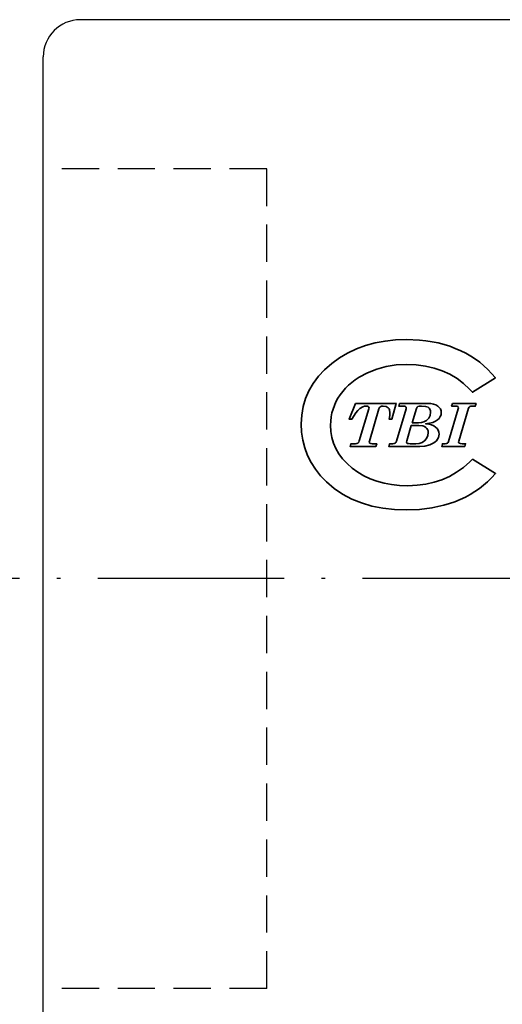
# Model space of a CAD drawing. Extents: x 10 to 498, y 35 to 158.
# Tile 3 of 7: x 66 to 79, y 51 to 77. Entities that reach past the tile are written whole.
import ezdxf

# ---------------------------------------------------------------- set-up
doc = ezdxf.new("R2010")
doc.units = 0
doc.header["$MEASUREMENT"] = 0
doc.linetypes.add('CL-5', pattern=[7.1, 5, -1, 0.1, -1])
doc.linetypes.add('HID-1', pattern=[1.5, 1, -0.5])
for name, color, linetype in [('CL', 1, 'CL-5'), ('HID', 2, 'HID-1'), ('layer 1', 7, 'CONTINUOUS'), ('OUT', 3, 'CONTINUOUS')]:
    doc.layers.add(name, color=color, linetype=linetype)

msp = doc.modelspace()

# ---------------------------------------------------------------- linework, layer by layer
at = {"layer": 'CL', "color": 0}
msp.add_line((116.112, 62.14), (65.132, 62.14), dxfattribs=at)
at = {"layer": 'HID', "color": 0}
for p, q in [((73.045, 73.14), (67.045, 73.14)), ((73.045, 51.14), (73.045, 73.14)), ((73.045, 51.14), (67.045, 51.14))]:
    msp.add_line(p, q, dxfattribs=at)
at = {"layer": 'layer 1', "color": 22, "lineweight": 35}
for points, knots in [([(78.567, 65.344), (78.567, 65.344), (78.493, 65.273), (78.493, 65.273), (78.493, 65.273), (78.493, 65.273), (78.321, 65.123), (78.321, 65.123), (78.321, 65.123), (78.321, 65.123), (78.139, 64.993), (78.139, 64.993), (78.139, 64.993), (78.139, 64.993), (77.947, 64.884), (77.947, 64.884), (77.947, 64.884), (77.947, 64.884), (77.746, 64.794), (77.746, 64.794), (77.746, 64.794), (77.746, 64.794), (77.533, 64.725), (77.533, 64.725), (77.533, 64.725), (77.533, 64.725), (77.311, 64.675), (77.311, 64.675), (77.311, 64.675), (77.311, 64.675), (77.076, 64.645), (77.076, 64.645), (77.076, 64.645), (77.076, 64.645), (76.831, 64.634), (76.831, 64.634), (76.831, 64.634), (76.831, 64.634), (76.607, 64.642), (76.607, 64.642), (76.607, 64.642), (76.607, 64.642), (76.394, 64.665), (76.394, 64.665), (76.394, 64.665), (76.394, 64.665), (76.191, 64.702), (76.191, 64.702), (76.191, 64.702), (76.191, 64.702), (76, 64.754), (76, 64.754), (76, 64.754), (76, 64.754), (75.819, 64.82), (75.819, 64.82), (75.819, 64.82), (75.819, 64.82), (75.647, 64.901), (75.647, 64.901), (75.647, 64.901), (75.647, 64.901), (75.486, 64.997), (75.486, 64.997), (75.486, 64.997), (75.486, 64.997), (75.335, 65.108), (75.335, 65.108), (75.335, 65.108), (75.335, 65.108), (75.198, 65.229), (75.198, 65.229), (75.198, 65.229), (75.198, 65.229), (75.08, 65.356), (75.08, 65.356), (75.08, 65.356), (75.08, 65.356), (74.981, 65.489), (74.981, 65.489), (74.981, 65.489), (74.981, 65.489), (74.901, 65.628), (74.901, 65.628), (74.901, 65.628), (74.901, 65.628), (74.839, 65.774), (74.839, 65.774), (74.839, 65.774), (74.839, 65.774), (74.794, 65.927), (74.794, 65.927), (74.794, 65.927), (74.794, 65.927), (74.768, 66.088), (74.768, 66.088), (74.768, 66.088), (74.768, 66.088), (74.758, 66.257), (74.758, 66.257), (74.758, 66.257), (74.758, 66.257), (74.763, 66.37), (74.763, 66.37), (74.763, 66.37), (74.763, 66.37), (74.775, 66.48), (74.775, 66.48), (74.775, 66.48), (74.775, 66.48), (74.794, 66.586), (74.794, 66.586), (74.794, 66.586), (74.794, 66.586), (74.822, 66.69), (74.822, 66.69), (74.822, 66.69), (74.822, 66.69), (74.858, 66.79), (74.858, 66.79), (74.858, 66.79), (74.858, 66.79), (74.902, 66.888), (74.902, 66.888), (74.902, 66.888), (74.902, 66.888), (74.954, 66.983), (74.954, 66.983), (74.954, 66.983), (74.954, 66.983), (75.014, 67.075), (75.014, 67.075), (75.014, 67.075), (75.014, 67.075), (75.082, 67.165), (75.082, 67.165), (75.082, 67.165), (75.082, 67.165), (75.156, 67.249), (75.156, 67.249), (75.156, 67.249), (75.156, 67.249), (75.238, 67.33), (75.238, 67.33), (75.238, 67.33), (75.238, 67.33), (75.326, 67.406), (75.326, 67.406), (75.326, 67.406), (75.326, 67.406), (75.421, 67.477), (75.421, 67.477), (75.421, 67.477), (75.421, 67.477), (75.524, 67.544), (75.524, 67.544), (75.524, 67.544), (75.524, 67.544), (75.75, 67.665), (75.75, 67.665), (75.75, 67.665), (75.75, 67.665), (75.996, 67.763), (75.996, 67.763), (75.996, 67.763), (75.996, 67.763), (76.253, 67.833), (76.253, 67.833), (76.253, 67.833), (76.253, 67.833), (76.521, 67.875), (76.521, 67.875), (76.521, 67.875), (76.521, 67.875), (76.8, 67.889), (76.8, 67.889), (76.8, 67.889), (76.8, 67.889), (77.056, 67.878), (77.056, 67.878), (77.056, 67.878), (77.056, 67.878), (77.301, 67.846), (77.301, 67.846), (77.301, 67.846), (77.301, 67.846), (77.533, 67.792), (77.533, 67.792), (77.533, 67.792), (77.533, 67.792), (77.754, 67.718), (77.754, 67.718), (77.754, 67.718), (77.754, 67.718), (77.961, 67.623), (77.961, 67.623), (77.961, 67.623), (77.961, 67.623), (78.152, 67.509), (78.152, 67.509), (78.152, 67.509), (78.152, 67.509), (78.327, 67.375), (78.327, 67.375), (78.327, 67.375), (78.327, 67.375), (78.488, 67.222), (78.488, 67.222), (78.488, 67.222), (78.488, 67.222), (78.562, 67.142), (78.562, 67.142), (78.562, 67.142), (78.562, 67.142), (79.178, 67.531), (79.178, 67.531), (79.178, 67.531), (79.178, 67.531), (79.077, 67.647), (79.077, 67.647), (79.077, 67.647), (79.077, 67.647), (78.978, 67.753), (78.978, 67.753), (78.978, 67.753), (78.978, 67.753), (78.872, 67.852), (78.872, 67.852), (78.872, 67.852), (78.872, 67.852), (78.761, 67.946), (78.761, 67.946), (78.761, 67.946), (78.761, 67.946), (78.642, 68.033), (78.642, 68.033), (78.642, 68.033), (78.642, 68.033), (78.517, 68.114), (78.517, 68.114), (78.517, 68.114), (78.517, 68.114), (78.386, 68.189), (78.386, 68.189), (78.386, 68.189), (78.386, 68.189), (78.248, 68.257), (78.248, 68.257), (78.248, 68.257), (78.248, 68.257), (78.104, 68.32), (78.104, 68.32), (78.104, 68.32), (78.104, 68.32), (77.955, 68.376), (77.955, 68.376), (77.955, 68.376), (77.955, 68.376), (77.801, 68.424), (77.801, 68.424), (77.801, 68.424), (77.801, 68.424), (77.643, 68.464), (77.643, 68.464), (77.643, 68.464), (77.643, 68.464), (77.482, 68.498), (77.482, 68.498), (77.482, 68.498), (77.482, 68.498), (77.316, 68.524), (77.316, 68.524), (77.316, 68.524), (77.316, 68.524), (77.146, 68.542), (77.146, 68.542), (77.146, 68.542), (77.146, 68.542), (76.793, 68.557), (76.793, 68.557), (76.793, 68.557), (76.793, 68.557), (76.502, 68.547), (76.502, 68.547), (76.502, 68.547), (76.502, 68.547), (76.221, 68.517), (76.221, 68.517), (76.221, 68.517), (76.221, 68.517), (75.952, 68.467), (75.952, 68.467), (75.952, 68.467), (75.952, 68.467), (75.694, 68.396), (75.694, 68.396), (75.694, 68.396), (75.694, 68.396), (75.449, 68.306), (75.449, 68.306), (75.449, 68.306), (75.449, 68.306), (75.215, 68.195), (75.215, 68.195), (75.215, 68.195), (75.215, 68.195), (74.995, 68.064), (74.995, 68.064), (74.995, 68.064), (74.995, 68.064), (74.787, 67.912), (74.787, 67.912), (74.787, 67.912), (74.787, 67.912), (74.597, 67.746), (74.597, 67.746), (74.597, 67.746), (74.597, 67.746), (74.432, 67.569), (74.432, 67.569), (74.432, 67.569), (74.432, 67.569), (74.291, 67.381), (74.291, 67.381), (74.291, 67.381), (74.291, 67.381), (74.176, 67.183), (74.176, 67.183), (74.176, 67.183), (74.176, 67.183), (74.085, 66.974), (74.085, 66.974), (74.085, 66.974), (74.085, 66.974), (74.021, 66.756), (74.021, 66.756), (74.021, 66.756), (74.021, 66.756), (73.982, 66.529), (73.982, 66.529), (73.982, 66.529), (73.982, 66.529), (73.969, 66.294), (73.969, 66.294), (73.969, 66.294), (73.969, 66.294), (73.98, 66.071), (73.98, 66.071), (73.98, 66.071), (73.98, 66.071), (74.011, 65.855), (74.011, 65.855), (74.011, 65.855), (74.011, 65.855), (74.064, 65.647), (74.064, 65.647), (74.064, 65.647), (74.064, 65.647), (74.139, 65.447), (74.139, 65.447), (74.139, 65.447), (74.139, 65.447), (74.234, 65.256), (74.234, 65.256), (74.234, 65.256), (74.234, 65.256), (74.35, 65.074), (74.35, 65.074), (74.35, 65.074), (74.35, 65.074), (74.487, 64.9), (74.487, 64.9), (74.487, 64.9), (74.487, 64.9), (74.644, 64.736), (74.644, 64.736), (74.644, 64.736), (74.644, 64.736), (74.853, 64.559), (74.853, 64.559), (74.853, 64.559), (74.853, 64.559), (75.08, 64.405), (75.08, 64.405), (75.08, 64.405), (75.08, 64.405), (75.324, 64.275), (75.324, 64.275), (75.324, 64.275), (75.324, 64.275), (75.586, 64.17), (75.586, 64.17), (75.586, 64.17), (75.586, 64.17), (75.865, 64.088), (75.865, 64.088), (75.865, 64.088), (75.865, 64.088), (76.16, 64.029), (76.16, 64.029), (76.16, 64.029), (76.16, 64.029), (76.472, 63.995), (76.472, 63.995), (76.472, 63.995), (76.472, 63.995), (76.8, 63.983), (76.8, 63.983), (76.8, 63.983), (76.8, 63.983), (76.801, 63.983), (76.801, 63.983), (76.801, 63.983), (76.801, 63.983), (77.147, 63.997), (77.147, 63.997), (77.147, 63.997), (77.147, 63.997), (77.478, 64.038), (77.478, 64.038), (77.478, 64.038), (77.478, 64.038), (77.794, 64.108), (77.794, 64.108), (77.794, 64.108), (77.794, 64.108), (77.946, 64.153), (77.946, 64.153), (77.946, 64.153), (77.946, 64.153), (78.094, 64.205), (78.094, 64.205), (78.094, 64.205), (78.094, 64.205), (78.236, 64.264), (78.236, 64.264), (78.236, 64.264), (78.236, 64.264), (78.373, 64.328), (78.373, 64.328), (78.373, 64.328), (78.373, 64.328), (78.504, 64.399), (78.504, 64.399), (78.504, 64.399), (78.504, 64.399), (78.63, 64.475), (78.63, 64.475), (78.63, 64.475), (78.63, 64.475), (78.75, 64.558), (78.75, 64.558), (78.75, 64.558), (78.75, 64.558), (78.863, 64.646), (78.863, 64.646), (78.863, 64.646), (78.863, 64.646), (78.971, 64.741), (78.971, 64.741), (78.971, 64.741), (78.971, 64.741), (79.073, 64.841), (79.073, 64.841), (79.073, 64.841), (79.073, 64.841), (79.185, 64.958), (79.185, 64.958), (79.185, 64.958), (79.185, 64.958), (78.567, 65.344), (78.567, 65.344)], [0, 0, 0, 0, 0.008475, 0.008475, 0.008475, 0.008475, 0.016949, 0.016949, 0.016949, 0.016949, 0.025424, 0.025424, 0.025424, 0.025424, 0.033898, 0.033898, 0.033898, 0.033898, 0.042373, 0.042373, 0.042373, 0.042373, 0.050847, 0.050847, 0.050847, 0.050847, 0.059322, 0.059322, 0.059322, 0.059322, 0.067797, 0.067797, 0.067797, 0.067797, 0.076271, 0.076271, 0.076271, 0.076271, 0.084746, 0.084746, 0.084746, 0.084746, 0.09322, 0.09322, 0.09322, 0.09322, 0.101695, 0.101695, 0.101695, 0.101695, 0.110169, 0.110169, 0.110169, 0.110169, 0.118644, 0.118644, 0.118644, 0.118644, 0.127119, 0.127119, 0.127119, 0.127119, 0.135593, 0.135593, 0.135593, 0.135593, 0.144068, 0.144068, 0.144068, 0.144068, 0.152542, 0.152542, 0.152542, 0.152542, 0.161017, 0.161017, 0.161017, 0.161017, 0.169492, 0.169492, 0.169492, 0.169492, 0.177966, 0.177966, 0.177966, 0.177966, 0.186441, 0.186441, 0.186441, 0.186441, 0.194915, 0.194915, 0.194915, 0.194915, 0.20339, 0.20339, 0.20339, 0.20339, 0.211864, 0.211864, 0.211864, 0.211864, 0.220339, 0.220339, 0.220339, 0.220339, 0.228814, 0.228814, 0.228814, 0.228814, 0.237288, 0.237288, 0.237288, 0.237288, 0.245763, 0.245763, 0.245763, 0.245763, 0.254237, 0.254237, 0.254237, 0.254237, 0.262712, 0.262712, 0.262712, 0.262712, 0.271186, 0.271186, 0.271186, 0.271186, 0.279661, 0.279661, 0.279661, 0.279661, 0.288136, 0.288136, 0.288136, 0.288136, 0.29661, 0.29661, 0.29661, 0.29661, 0.305085, 0.305085, 0.305085, 0.305085, 0.313559, 0.313559, 0.313559, 0.313559, 0.322034, 0.322034, 0.322034, 0.322034, 0.330508, 0.330508, 0.330508, 0.330508, 0.338983, 0.338983, 0.338983, 0.338983, 0.347458, 0.347458, 0.347458, 0.347458, 0.355932, 0.355932, 0.355932, 0.355932, 0.364407, 0.364407, 0.364407, 0.364407, 0.372881, 0.372881, 0.372881, 0.372881, 0.381356, 0.381356, 0.381356, 0.381356, 0.389831, 0.389831, 0.389831, 0.389831, 0.398305, 0.398305, 0.398305, 0.398305, 0.40678, 0.40678, 0.40678, 0.40678, 0.415254, 0.415254, 0.415254, 0.415254, 0.423729, 0.423729, 0.423729, 0.423729, 0.432203, 0.432203, 0.432203, 0.432203, 0.440678, 0.440678, 0.440678, 0.440678, 0.449153, 0.449153, 0.449153, 0.449153, 0.457627, 0.457627, 0.457627, 0.457627, 0.466102, 0.466102, 0.466102, 0.466102, 0.474576, 0.474576, 0.474576, 0.474576, 0.483051, 0.483051, 0.483051, 0.483051, 0.491525, 0.491525, 0.491525, 0.491525, 0.5, 0.5, 0.5, 0.5, 0.508475, 0.508475, 0.508475, 0.508475, 0.516949, 0.516949, 0.516949, 0.516949, 0.525424, 0.525424, 0.525424, 0.525424, 0.533898, 0.533898, 0.533898, 0.533898, 0.542373, 0.542373, 0.542373, 0.542373, 0.550847, 0.550847, 0.550847, 0.550847, 0.559322, 0.559322, 0.559322, 0.559322, 0.567797, 0.567797, 0.567797, 0.567797, 0.576271, 0.576271, 0.576271, 0.576271, 0.584746, 0.584746, 0.584746, 0.584746, 0.59322, 0.59322, 0.59322, 0.59322, 0.601695, 0.601695, 0.601695, 0.601695, 0.610169, 0.610169, 0.610169, 0.610169, 0.618644, 0.618644, 0.618644, 0.618644, 0.627119, 0.627119, 0.627119, 0.627119, 0.635593, 0.635593, 0.635593, 0.635593, 0.644068, 0.644068, 0.644068, 0.644068, 0.652542, 0.652542, 0.652542, 0.652542, 0.661017, 0.661017, 0.661017, 0.661017, 0.669492, 0.669492, 0.669492, 0.669492, 0.677966, 0.677966, 0.677966, 0.677966, 0.686441, 0.686441, 0.686441, 0.686441, 0.694915, 0.694915, 0.694915, 0.694915, 0.70339, 0.70339, 0.70339, 0.70339, 0.711864, 0.711864, 0.711864, 0.711864, 0.720339, 0.720339, 0.720339, 0.720339, 0.728814, 0.728814, 0.728814, 0.728814, 0.737288, 0.737288, 0.737288, 0.737288, 0.745763, 0.745763, 0.745763, 0.745763, 0.754237, 0.754237, 0.754237, 0.754237, 0.762712, 0.762712, 0.762712, 0.762712, 0.771186, 0.771186, 0.771186, 0.771186, 0.779661, 0.779661, 0.779661, 0.779661, 0.788136, 0.788136, 0.788136, 0.788136, 0.79661, 0.79661, 0.79661, 0.79661, 0.805085, 0.805085, 0.805085, 0.805085, 0.813559, 0.813559, 0.813559, 0.813559, 0.822034, 0.822034, 0.822034, 0.822034, 0.830508, 0.830508, 0.830508, 0.830508, 0.838983, 0.838983, 0.838983, 0.838983, 0.847458, 0.847458, 0.847458, 0.847458, 0.855932, 0.855932, 0.855932, 0.855932, 0.864407, 0.864407, 0.864407, 0.864407, 0.872881, 0.872881, 0.872881, 0.872881, 0.881356, 0.881356, 0.881356, 0.881356, 0.889831, 0.889831, 0.889831, 0.889831, 0.898305, 0.898305, 0.898305, 0.898305, 0.90678, 0.90678, 0.90678, 0.90678, 0.915254, 0.915254, 0.915254, 0.915254, 0.923729, 0.923729, 0.923729, 0.923729, 0.932203, 0.932203, 0.932203, 0.932203, 0.940678, 0.940678, 0.940678, 0.940678, 0.949153, 0.949153, 0.949153, 0.949153, 0.957627, 0.957627, 0.957627, 0.957627, 0.966102, 0.966102, 0.966102, 0.966102, 0.974576, 0.974576, 0.974576, 0.974576, 0.983051, 0.983051, 0.983051, 0.983051, 0.991525, 0.991525, 0.991525, 0.991525, 1, 1, 1, 1]), ([(75.426, 66.842), (75.426, 66.842), (76.519, 66.842), (76.519, 66.842), (76.519, 66.842), (76.519, 66.842), (76.405, 66.42), (76.405, 66.42), (76.405, 66.42), (76.405, 66.42), (76.326, 66.42), (76.326, 66.42), (76.326, 66.42), (76.326, 66.42), (76.345, 66.515), (76.345, 66.515), (76.345, 66.515), (76.345, 66.515), (76.351, 66.59), (76.351, 66.59), (76.351, 66.59), (76.351, 66.59), (76.339, 66.669), (76.339, 66.669), (76.339, 66.669), (76.339, 66.669), (76.325, 66.7), (76.325, 66.7), (76.325, 66.7), (76.325, 66.7), (76.305, 66.724), (76.305, 66.724), (76.305, 66.724), (76.305, 66.724), (76.248, 66.757), (76.248, 66.757), (76.248, 66.757), (76.248, 66.757), (76.169, 66.768), (76.169, 66.768), (76.169, 66.768), (76.169, 66.768), (76.122, 66.764), (76.122, 66.764), (76.122, 66.764), (76.122, 66.764), (76.091, 66.752), (76.091, 66.752), (76.091, 66.752), (76.091, 66.752), (76.07, 66.731), (76.07, 66.731), (76.07, 66.731), (76.07, 66.731), (76.055, 66.697), (76.055, 66.697), (76.055, 66.697), (76.055, 66.697), (75.797, 65.828), (75.797, 65.828), (75.797, 65.828), (75.797, 65.828), (75.794, 65.806), (75.794, 65.806), (75.794, 65.806), (75.794, 65.806), (75.799, 65.787), (75.799, 65.787), (75.799, 65.787), (75.799, 65.787), (75.814, 65.772), (75.814, 65.772), (75.814, 65.772), (75.814, 65.772), (75.839, 65.762), (75.839, 65.762), (75.839, 65.762), (75.839, 65.762), (75.877, 65.759), (75.877, 65.759), (75.877, 65.759), (75.877, 65.759), (75.996, 65.759), (75.996, 65.759), (75.996, 65.759), (75.996, 65.759), (75.975, 65.687), (75.975, 65.687), (75.975, 65.687), (75.975, 65.687), (75.281, 65.687), (75.281, 65.687), (75.281, 65.687), (75.281, 65.687), (75.301, 65.759), (75.301, 65.759), (75.301, 65.759), (75.301, 65.759), (75.426, 65.759), (75.426, 65.759), (75.426, 65.759), (75.426, 65.759), (75.462, 65.764), (75.462, 65.764), (75.462, 65.764), (75.462, 65.764), (75.49, 65.778), (75.49, 65.778), (75.49, 65.778), (75.49, 65.778), (75.512, 65.802), (75.512, 65.802), (75.512, 65.802), (75.512, 65.802), (75.527, 65.835), (75.527, 65.835), (75.527, 65.835), (75.527, 65.835), (75.784, 66.696), (75.784, 66.696), (75.784, 66.696), (75.784, 66.696), (75.788, 66.719), (75.788, 66.719), (75.788, 66.719), (75.788, 66.719), (75.783, 66.74), (75.783, 66.74), (75.783, 66.74), (75.783, 66.74), (75.77, 66.756), (75.77, 66.756), (75.77, 66.756), (75.77, 66.756), (75.745, 66.765), (75.745, 66.765), (75.745, 66.765), (75.745, 66.765), (75.707, 66.768), (75.707, 66.768), (75.707, 66.768), (75.707, 66.768), (75.664, 66.764), (75.664, 66.764), (75.664, 66.764), (75.664, 66.764), (75.622, 66.752), (75.622, 66.752), (75.622, 66.752), (75.622, 66.752), (75.542, 66.704), (75.542, 66.704), (75.542, 66.704), (75.542, 66.704), (75.488, 66.653), (75.488, 66.653), (75.488, 66.653), (75.488, 66.653), (75.434, 66.588), (75.434, 66.588), (75.434, 66.588), (75.434, 66.588), (75.329, 66.42), (75.329, 66.42), (75.329, 66.42), (75.329, 66.42), (75.253, 66.42), (75.253, 66.42), (75.253, 66.42), (75.253, 66.42), (75.426, 66.842), (75.426, 66.842)], [0, 0, 0, 0, 0.023256, 0.023256, 0.023256, 0.023256, 0.046512, 0.046512, 0.046512, 0.046512, 0.069767, 0.069767, 0.069767, 0.069767, 0.093023, 0.093023, 0.093023, 0.093023, 0.116279, 0.116279, 0.116279, 0.116279, 0.139535, 0.139535, 0.139535, 0.139535, 0.162791, 0.162791, 0.162791, 0.162791, 0.186047, 0.186047, 0.186047, 0.186047, 0.209302, 0.209302, 0.209302, 0.209302, 0.232558, 0.232558, 0.232558, 0.232558, 0.255814, 0.255814, 0.255814, 0.255814, 0.27907, 0.27907, 0.27907, 0.27907, 0.302326, 0.302326, 0.302326, 0.302326, 0.325581, 0.325581, 0.325581, 0.325581, 0.348837, 0.348837, 0.348837, 0.348837, 0.372093, 0.372093, 0.372093, 0.372093, 0.395349, 0.395349, 0.395349, 0.395349, 0.418605, 0.418605, 0.418605, 0.418605, 0.44186, 0.44186, 0.44186, 0.44186, 0.465116, 0.465116, 0.465116, 0.465116, 0.488372, 0.488372, 0.488372, 0.488372, 0.511628, 0.511628, 0.511628, 0.511628, 0.534884, 0.534884, 0.534884, 0.534884, 0.55814, 0.55814, 0.55814, 0.55814, 0.581395, 0.581395, 0.581395, 0.581395, 0.604651, 0.604651, 0.604651, 0.604651, 0.627907, 0.627907, 0.627907, 0.627907, 0.651163, 0.651163, 0.651163, 0.651163, 0.674419, 0.674419, 0.674419, 0.674419, 0.697674, 0.697674, 0.697674, 0.697674, 0.72093, 0.72093, 0.72093, 0.72093, 0.744186, 0.744186, 0.744186, 0.744186, 0.767442, 0.767442, 0.767442, 0.767442, 0.790698, 0.790698, 0.790698, 0.790698, 0.813953, 0.813953, 0.813953, 0.813953, 0.837209, 0.837209, 0.837209, 0.837209, 0.860465, 0.860465, 0.860465, 0.860465, 0.883721, 0.883721, 0.883721, 0.883721, 0.906977, 0.906977, 0.906977, 0.906977, 0.930233, 0.930233, 0.930233, 0.930233, 0.953488, 0.953488, 0.953488, 0.953488, 0.976744, 0.976744, 0.976744, 0.976744, 1, 1, 1, 1]), ([(76.61, 66.842), (76.61, 66.842), (77.36, 66.842), (77.36, 66.842), (77.36, 66.842), (77.36, 66.842), (77.443, 66.838), (77.443, 66.838), (77.443, 66.838), (77.443, 66.838), (77.516, 66.825), (77.516, 66.825), (77.516, 66.825), (77.516, 66.825), (77.579, 66.803), (77.579, 66.803), (77.579, 66.803), (77.579, 66.803), (77.632, 66.772), (77.632, 66.772), (77.632, 66.772), (77.632, 66.772), (77.673, 66.735), (77.673, 66.735), (77.673, 66.735), (77.673, 66.735), (77.703, 66.693), (77.703, 66.693), (77.703, 66.693), (77.703, 66.693), (77.721, 66.646), (77.721, 66.646), (77.721, 66.646), (77.721, 66.646), (77.727, 66.594), (77.727, 66.594), (77.727, 66.594), (77.727, 66.594), (77.721, 66.538), (77.721, 66.538), (77.721, 66.538), (77.721, 66.538), (77.702, 66.487), (77.702, 66.487), (77.702, 66.487), (77.702, 66.487), (77.672, 66.441), (77.672, 66.441), (77.672, 66.441), (77.672, 66.441), (77.63, 66.399), (77.63, 66.399), (77.63, 66.399), (77.63, 66.399), (77.573, 66.363), (77.573, 66.363), (77.573, 66.363), (77.573, 66.363), (77.5, 66.334), (77.5, 66.334), (77.5, 66.334), (77.5, 66.334), (77.411, 66.311), (77.411, 66.311), (77.411, 66.311), (77.411, 66.311), (77.307, 66.295), (77.307, 66.295), (77.307, 66.295), (77.307, 66.295), (77.39, 66.284), (77.39, 66.284), (77.39, 66.284), (77.39, 66.284), (77.462, 66.266), (77.462, 66.266), (77.462, 66.266), (77.462, 66.266), (77.524, 66.241), (77.524, 66.241), (77.524, 66.241), (77.524, 66.241), (77.575, 66.208), (77.575, 66.208), (77.575, 66.208), (77.575, 66.208), (77.615, 66.168), (77.615, 66.168), (77.615, 66.168), (77.615, 66.168), (77.644, 66.124), (77.644, 66.124), (77.644, 66.124), (77.644, 66.124), (77.661, 66.074), (77.661, 66.074), (77.661, 66.074), (77.661, 66.074), (77.667, 66.019), (77.667, 66.019), (77.667, 66.019), (77.667, 66.019), (77.662, 65.97), (77.662, 65.97), (77.662, 65.97), (77.662, 65.97), (77.649, 65.923), (77.649, 65.923), (77.649, 65.923), (77.649, 65.923), (77.627, 65.879), (77.627, 65.879), (77.627, 65.879), (77.627, 65.879), (77.596, 65.838), (77.596, 65.838), (77.596, 65.838), (77.596, 65.838), (77.526, 65.782), (77.526, 65.782), (77.526, 65.782), (77.526, 65.782), (77.42, 65.733), (77.42, 65.733), (77.42, 65.733), (77.42, 65.733), (77.29, 65.698), (77.29, 65.698), (77.29, 65.698), (77.29, 65.698), (77.151, 65.687), (77.151, 65.687), (77.151, 65.687), (77.151, 65.687), (76.32, 65.687), (76.32, 65.687), (76.32, 65.687), (76.32, 65.687), (76.34, 65.759), (76.34, 65.759), (76.34, 65.759), (76.34, 65.759), (76.428, 65.759), (76.428, 65.759), (76.428, 65.759), (76.428, 65.759), (76.463, 65.763), (76.463, 65.763), (76.463, 65.763), (76.463, 65.763), (76.491, 65.776), (76.491, 65.776), (76.491, 65.776), (76.491, 65.776), (76.511, 65.797), (76.511, 65.797), (76.511, 65.797), (76.511, 65.797), (76.525, 65.827), (76.525, 65.827), (76.525, 65.827), (76.525, 65.827), (76.784, 66.695), (76.784, 66.695), (76.784, 66.695), (76.784, 66.695), (76.788, 66.724), (76.788, 66.724), (76.788, 66.724), (76.788, 66.724), (76.783, 66.742), (76.783, 66.742), (76.783, 66.742), (76.783, 66.742), (76.769, 66.756), (76.769, 66.756), (76.769, 66.756), (76.769, 66.756), (76.742, 66.765), (76.742, 66.765), (76.742, 66.765), (76.742, 66.765), (76.699, 66.768), (76.699, 66.768), (76.699, 66.768), (76.699, 66.768), (76.59, 66.768), (76.59, 66.768), (76.59, 66.768), (76.59, 66.768), (76.61, 66.842), (76.61, 66.842)], [0, 0, 0, 0, 0.020833, 0.020833, 0.020833, 0.020833, 0.041667, 0.041667, 0.041667, 0.041667, 0.0625, 0.0625, 0.0625, 0.0625, 0.083333, 0.083333, 0.083333, 0.083333, 0.104167, 0.104167, 0.104167, 0.104167, 0.125, 0.125, 0.125, 0.125, 0.145833, 0.145833, 0.145833, 0.145833, 0.166667, 0.166667, 0.166667, 0.166667, 0.1875, 0.1875, 0.1875, 0.1875, 0.208333, 0.208333, 0.208333, 0.208333, 0.229167, 0.229167, 0.229167, 0.229167, 0.25, 0.25, 0.25, 0.25, 0.270833, 0.270833, 0.270833, 0.270833, 0.291667, 0.291667, 0.291667, 0.291667, 0.3125, 0.3125, 0.3125, 0.3125, 0.333333, 0.333333, 0.333333, 0.333333, 0.354167, 0.354167, 0.354167, 0.354167, 0.375, 0.375, 0.375, 0.375, 0.395833, 0.395833, 0.395833, 0.395833, 0.416667, 0.416667, 0.416667, 0.416667, 0.4375, 0.4375, 0.4375, 0.4375, 0.458333, 0.458333, 0.458333, 0.458333, 0.479167, 0.479167, 0.479167, 0.479167, 0.5, 0.5, 0.5, 0.5, 0.520833, 0.520833, 0.520833, 0.520833, 0.541667, 0.541667, 0.541667, 0.541667, 0.5625, 0.5625, 0.5625, 0.5625, 0.583333, 0.583333, 0.583333, 0.583333, 0.604167, 0.604167, 0.604167, 0.604167, 0.625, 0.625, 0.625, 0.625, 0.645833, 0.645833, 0.645833, 0.645833, 0.666667, 0.666667, 0.666667, 0.666667, 0.6875, 0.6875, 0.6875, 0.6875, 0.708333, 0.708333, 0.708333, 0.708333, 0.729167, 0.729167, 0.729167, 0.729167, 0.75, 0.75, 0.75, 0.75, 0.770833, 0.770833, 0.770833, 0.770833, 0.791667, 0.791667, 0.791667, 0.791667, 0.8125, 0.8125, 0.8125, 0.8125, 0.833333, 0.833333, 0.833333, 0.833333, 0.854167, 0.854167, 0.854167, 0.854167, 0.875, 0.875, 0.875, 0.875, 0.895833, 0.895833, 0.895833, 0.895833, 0.916667, 0.916667, 0.916667, 0.916667, 0.9375, 0.9375, 0.9375, 0.9375, 0.958333, 0.958333, 0.958333, 0.958333, 0.979167, 0.979167, 0.979167, 0.979167, 1, 1, 1, 1]), ([(76.946, 66.321), (76.946, 66.321), (77.12, 66.321), (77.12, 66.321), (77.12, 66.321), (77.12, 66.321), (77.195, 66.327), (77.195, 66.327), (77.195, 66.327), (77.195, 66.327), (77.261, 66.345), (77.261, 66.345), (77.261, 66.345), (77.261, 66.345), (77.334, 66.387), (77.334, 66.387), (77.334, 66.387), (77.334, 66.387), (77.392, 66.447), (77.392, 66.447), (77.392, 66.447), (77.392, 66.447), (77.428, 66.52), (77.428, 66.52), (77.428, 66.52), (77.428, 66.52), (77.44, 66.603), (77.44, 66.603), (77.44, 66.603), (77.44, 66.603), (77.436, 66.647), (77.436, 66.647), (77.436, 66.647), (77.436, 66.647), (77.423, 66.685), (77.423, 66.685), (77.423, 66.685), (77.423, 66.685), (77.402, 66.716), (77.402, 66.716), (77.402, 66.716), (77.402, 66.716), (77.372, 66.74), (77.372, 66.74), (77.372, 66.74), (77.372, 66.74), (77.305, 66.762), (77.305, 66.762), (77.305, 66.762), (77.305, 66.762), (77.198, 66.769), (77.198, 66.769), (77.198, 66.769), (77.198, 66.769), (77.136, 66.766), (77.136, 66.766), (77.136, 66.766), (77.136, 66.766), (77.098, 66.756), (77.098, 66.756), (77.098, 66.756), (77.098, 66.756), (77.076, 66.737), (77.076, 66.737), (77.076, 66.737), (77.076, 66.737), (77.061, 66.706), (77.061, 66.706), (77.061, 66.706), (77.061, 66.706), (76.946, 66.321), (76.946, 66.321)], [0, 0, 0, 0, 0.055556, 0.055556, 0.055556, 0.055556, 0.111111, 0.111111, 0.111111, 0.111111, 0.166667, 0.166667, 0.166667, 0.166667, 0.222222, 0.222222, 0.222222, 0.222222, 0.277778, 0.277778, 0.277778, 0.277778, 0.333333, 0.333333, 0.333333, 0.333333, 0.388889, 0.388889, 0.388889, 0.388889, 0.444444, 0.444444, 0.444444, 0.444444, 0.5, 0.5, 0.5, 0.5, 0.555556, 0.555556, 0.555556, 0.555556, 0.611111, 0.611111, 0.611111, 0.611111, 0.666667, 0.666667, 0.666667, 0.666667, 0.722222, 0.722222, 0.722222, 0.722222, 0.777778, 0.777778, 0.777778, 0.777778, 0.833333, 0.833333, 0.833333, 0.833333, 0.888889, 0.888889, 0.888889, 0.888889, 0.944444, 0.944444, 0.944444, 0.944444, 1, 1, 1, 1]), ([(78.025, 66.842), (78.025, 66.842), (78.66, 66.842), (78.66, 66.842), (78.66, 66.842), (78.66, 66.842), (78.639, 66.768), (78.639, 66.768), (78.639, 66.768), (78.639, 66.768), (78.565, 66.768), (78.565, 66.768), (78.565, 66.768), (78.565, 66.768), (78.521, 66.764), (78.521, 66.764), (78.521, 66.764), (78.521, 66.764), (78.492, 66.755), (78.492, 66.755), (78.492, 66.755), (78.492, 66.755), (78.473, 66.738), (78.473, 66.738), (78.473, 66.738), (78.473, 66.738), (78.46, 66.713), (78.46, 66.713), (78.46, 66.713), (78.46, 66.713), (78.197, 65.831), (78.197, 65.831), (78.197, 65.831), (78.197, 65.831), (78.194, 65.807), (78.194, 65.807), (78.194, 65.807), (78.194, 65.807), (78.198, 65.788), (78.198, 65.788), (78.198, 65.788), (78.198, 65.788), (78.21, 65.774), (78.21, 65.774), (78.21, 65.774), (78.21, 65.774), (78.242, 65.763), (78.242, 65.763), (78.242, 65.763), (78.242, 65.763), (78.285, 65.759), (78.285, 65.759), (78.285, 65.759), (78.285, 65.759), (78.379, 65.759), (78.379, 65.759), (78.379, 65.759), (78.379, 65.759), (78.358, 65.687), (78.358, 65.687), (78.358, 65.687), (78.358, 65.687), (77.739, 65.687), (77.739, 65.687), (77.739, 65.687), (77.739, 65.687), (77.76, 65.759), (77.76, 65.759), (77.76, 65.759), (77.76, 65.759), (77.83, 65.759), (77.83, 65.759), (77.83, 65.759), (77.83, 65.759), (77.864, 65.763), (77.864, 65.763), (77.864, 65.763), (77.864, 65.763), (77.89, 65.774), (77.89, 65.774), (77.89, 65.774), (77.89, 65.774), (77.91, 65.792), (77.91, 65.792), (77.91, 65.792), (77.91, 65.792), (77.922, 65.817), (77.922, 65.817), (77.922, 65.817), (77.922, 65.817), (78.183, 66.695), (78.183, 66.695), (78.183, 66.695), (78.183, 66.695), (78.188, 66.723), (78.188, 66.723), (78.188, 66.723), (78.188, 66.723), (78.183, 66.742), (78.183, 66.742), (78.183, 66.742), (78.183, 66.742), (78.17, 66.756), (78.17, 66.756), (78.17, 66.756), (78.17, 66.756), (78.145, 66.765), (78.145, 66.765), (78.145, 66.765), (78.145, 66.765), (78.107, 66.768), (78.107, 66.768), (78.107, 66.768), (78.107, 66.768), (78.006, 66.768), (78.006, 66.768), (78.006, 66.768), (78.006, 66.768), (78.025, 66.842), (78.025, 66.842)], [0, 0, 0, 0, 0.033333, 0.033333, 0.033333, 0.033333, 0.066667, 0.066667, 0.066667, 0.066667, 0.1, 0.1, 0.1, 0.1, 0.133333, 0.133333, 0.133333, 0.133333, 0.166667, 0.166667, 0.166667, 0.166667, 0.2, 0.2, 0.2, 0.2, 0.233333, 0.233333, 0.233333, 0.233333, 0.266667, 0.266667, 0.266667, 0.266667, 0.3, 0.3, 0.3, 0.3, 0.333333, 0.333333, 0.333333, 0.333333, 0.366667, 0.366667, 0.366667, 0.366667, 0.4, 0.4, 0.4, 0.4, 0.433333, 0.433333, 0.433333, 0.433333, 0.466667, 0.466667, 0.466667, 0.466667, 0.5, 0.5, 0.5, 0.5, 0.533333, 0.533333, 0.533333, 0.533333, 0.566667, 0.566667, 0.566667, 0.566667, 0.6, 0.6, 0.6, 0.6, 0.633333, 0.633333, 0.633333, 0.633333, 0.666667, 0.666667, 0.666667, 0.666667, 0.7, 0.7, 0.7, 0.7, 0.733333, 0.733333, 0.733333, 0.733333, 0.766667, 0.766667, 0.766667, 0.766667, 0.8, 0.8, 0.8, 0.8, 0.833333, 0.833333, 0.833333, 0.833333, 0.866667, 0.866667, 0.866667, 0.866667, 0.9, 0.9, 0.9, 0.9, 0.933333, 0.933333, 0.933333, 0.933333, 0.966667, 0.966667, 0.966667, 0.966667, 1, 1, 1, 1]), ([(76.923, 66.249), (76.923, 66.249), (76.8, 65.836), (76.8, 65.836), (76.8, 65.836), (76.8, 65.836), (76.795, 65.803), (76.795, 65.803), (76.795, 65.803), (76.795, 65.803), (76.8, 65.784), (76.8, 65.784), (76.8, 65.784), (76.8, 65.784), (76.815, 65.77), (76.815, 65.77), (76.815, 65.77), (76.815, 65.77), (76.845, 65.762), (76.845, 65.762), (76.845, 65.762), (76.845, 65.762), (76.895, 65.759), (76.895, 65.759), (76.895, 65.759), (76.895, 65.759), (77.043, 65.759), (77.043, 65.759), (77.043, 65.759), (77.043, 65.759), (77.138, 65.768), (77.138, 65.768), (77.138, 65.768), (77.138, 65.768), (77.217, 65.794), (77.217, 65.794), (77.217, 65.794), (77.217, 65.794), (77.281, 65.838), (77.281, 65.838), (77.281, 65.838), (77.281, 65.838), (77.333, 65.903), (77.333, 65.903), (77.333, 65.903), (77.333, 65.903), (77.367, 65.981), (77.367, 65.981), (77.367, 65.981), (77.367, 65.981), (77.378, 66.062), (77.378, 66.062), (77.378, 66.062), (77.378, 66.062), (77.374, 66.103), (77.374, 66.103), (77.374, 66.103), (77.374, 66.103), (77.362, 66.14), (77.362, 66.14), (77.362, 66.14), (77.362, 66.14), (77.342, 66.172), (77.342, 66.172), (77.342, 66.172), (77.342, 66.172), (77.313, 66.199), (77.313, 66.199), (77.313, 66.199), (77.313, 66.199), (77.277, 66.221), (77.277, 66.221), (77.277, 66.221), (77.277, 66.221), (77.233, 66.237), (77.233, 66.237), (77.233, 66.237), (77.233, 66.237), (77.123, 66.249), (77.123, 66.249), (77.123, 66.249), (77.123, 66.249), (76.923, 66.249), (76.923, 66.249)], [0, 0, 0, 0, 0.047619, 0.047619, 0.047619, 0.047619, 0.095238, 0.095238, 0.095238, 0.095238, 0.142857, 0.142857, 0.142857, 0.142857, 0.190476, 0.190476, 0.190476, 0.190476, 0.238095, 0.238095, 0.238095, 0.238095, 0.285714, 0.285714, 0.285714, 0.285714, 0.333333, 0.333333, 0.333333, 0.333333, 0.380952, 0.380952, 0.380952, 0.380952, 0.428571, 0.428571, 0.428571, 0.428571, 0.47619, 0.47619, 0.47619, 0.47619, 0.52381, 0.52381, 0.52381, 0.52381, 0.571429, 0.571429, 0.571429, 0.571429, 0.619048, 0.619048, 0.619048, 0.619048, 0.666667, 0.666667, 0.666667, 0.666667, 0.714286, 0.714286, 0.714286, 0.714286, 0.761905, 0.761905, 0.761905, 0.761905, 0.809524, 0.809524, 0.809524, 0.809524, 0.857143, 0.857143, 0.857143, 0.857143, 0.904762, 0.904762, 0.904762, 0.904762, 0.952381, 0.952381, 0.952381, 0.952381, 1, 1, 1, 1])]:
    msp.add_open_spline(points, degree=3, knots=knots, dxfattribs=at)
at = {"layer": 'OUT', "color": 0}
for p, q in [((100.448, 77.14), (68.045, 77.14)), ((67.045, 48.14), (67.045, 76.14))]:
    msp.add_line(p, q, dxfattribs=at)
msp.add_arc((68.045, 76.14), 1, 90, 180, dxfattribs=at)

doc.saveas('drawing.dxf')
